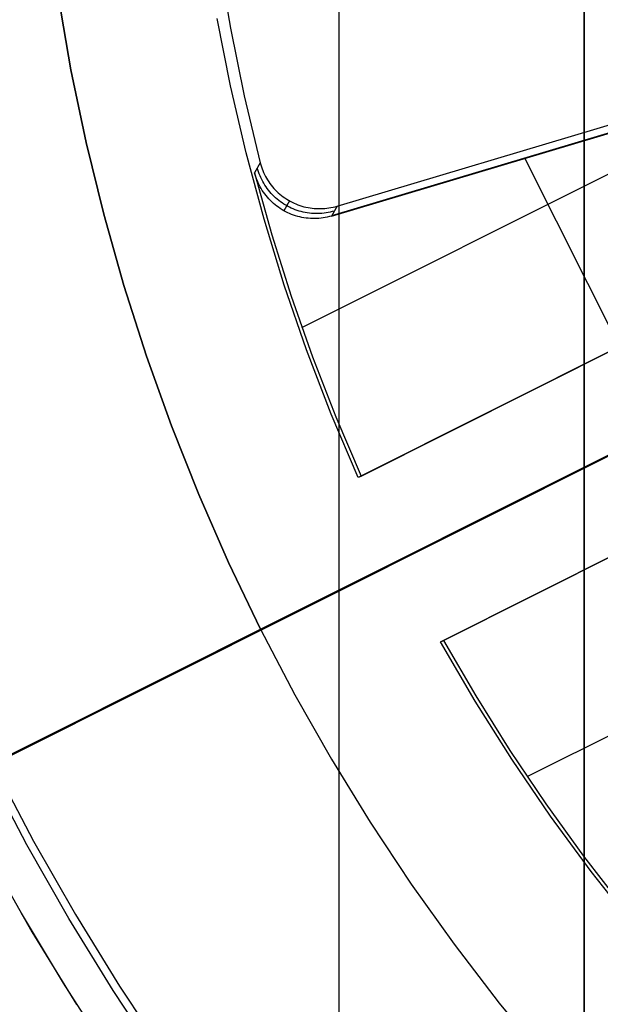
# Model space of a CAD drawing. Header units: millimetres. Extents: x 6049 to 7254, y -11340 to -10297.
# Tile 94 of 237: x 6616 to 6626, y -10702 to -10686. Entities that reach past the tile are written whole.
import ezdxf

# ---------------------------------------------------------------- set-up
doc = ezdxf.new("R2010")
doc.units = ezdxf.units.MM
doc.layers.add('color', color=7, linetype='Continuous')
doc.layers.add('luz', color=7, linetype='Continuous')

msp = doc.modelspace()

# ---------------------------------------------------------------- linework, layer by layer
at = {"color": 7, "true_color": 0xffffff}
for p, q in [((6621.66, -10703.117, 258.059), (6621.66, -10657.076, 258.059)), ((6621.66, -10703.117, 261.059), (6621.66, -10657.076, 261.059)), ((6621.66, -10703.117, 259.559), (6621.66, -10657.076, 259.559)), ((6625.66, -10702.596, 258.059), (6625.66, -10657.596, 258.059)), ((6625.66, -10657.596, 261.059), (6625.66, -10702.596, 261.059)), ((6625.66, -10657.596, 259.559), (6625.66, -10702.596, 259.559))]:
    msp.add_line(p, q, dxfattribs=at)
at = {"color": 8, "true_color": 0x7f7f7f}
for p, q in [((6616.038, -10698.015, 200.6), (6616.678, -10699.233, 200.6)), ((6616.038, -10698.015, 200.6), (6616.678, -10699.233, 200.6)), ((6616.568, -10699.294, 199.6), (6615.926, -10698.071, 199.6)), ((6616.568, -10699.294, 199.6), (6615.926, -10698.071, 199.6)), ((6617.251, -10700.493, 199.6), (6616.568, -10699.294, 199.6)), ((6617.251, -10700.493, 199.6), (6616.568, -10699.294, 199.6)), ((6616.678, -10699.233, 200.6), (6617.359, -10700.429, 200.6)), ((6616.678, -10699.233, 200.6), (6617.359, -10700.429, 200.6)), ((6615.963, -10699.498, 51.1), (6616.65, -10700.712, 51.1)), ((6615.963, -10699.498, 51.1), (6616.65, -10700.712, 51.1)), ((6616.475, -10700.41, 51.1), (6617.158, -10701.551, 51.1)), ((6617.359, -10700.429, 200.6), (6618.081, -10701.601, 200.6)), ((6617.359, -10700.429, 200.6), (6618.081, -10701.601, 200.6)), ((6617.976, -10701.669, 199.6), (6617.251, -10700.493, 199.6)), ((6617.976, -10701.669, 199.6), (6617.251, -10700.493, 199.6)), ((6616.65, -10700.712, 51.1), (6617.378, -10701.901, 51.1)), ((6616.65, -10700.712, 51.1), (6617.378, -10701.901, 51.1)), ((6617.158, -10701.551, 51.1), (6617.878, -10702.668, 51.1)), ((6618.74, -10702.819, 199.6), (6617.976, -10701.669, 199.6)), ((6618.74, -10702.819, 199.6), (6617.976, -10701.669, 199.6)), ((6618.081, -10701.601, 200.6), (6618.844, -10702.747, 200.6)), ((6618.081, -10701.601, 200.6), (6618.844, -10702.747, 200.6))]:
    msp.add_line(p, q, dxfattribs=at)
at = {"layer": 'color', "color": 254, "true_color": 0xcad1ee}
for p, q in [((6619.702, -10684.856, 28.2), (6619.887, -10685.965, 28.2)), ((6619.702, -10684.856, 28.2), (6619.887, -10685.965, 28.2)), ((6617.081, -10685.456, 30.3), (6617.287, -10686.647, 30.3)), ((6617.287, -10686.647, 38.6), (6617.081, -10685.456, 38.6)), ((6617.081, -10685.456, 34.45), (6617.287, -10686.647, 34.45)), ((6617.287, -10686.647, 38.6), (6617.081, -10685.456, 38.6)), ((6617.081, -10685.456, 30.3), (6617.287, -10686.647, 30.3)), ((6619.891, -10686.908, 38.6), (6619.674, -10685.808, 38.6)), ((6619.891, -10686.908, 38.6), (6619.674, -10685.808, 38.6)), ((6619.887, -10685.965, 28.2), (6620.111, -10687.067, 28.2)), ((6619.887, -10685.965, 28.2), (6620.111, -10687.067, 28.2)), ((6621.627, -10688.869, 28.2), (6630.775, -10686.138, 28.2)), ((6621.627, -10688.869, 28.2), (6630.775, -10686.138, 28.2)), ((6630.811, -10686.26, 35.436), (6621.538, -10689.027, 35.436)), ((6617.287, -10686.647, 30.3), (6617.534, -10687.83, 30.3)), ((6617.534, -10687.83, 38.6), (6617.287, -10686.647, 38.6)), ((6617.287, -10686.647, 34.45), (6617.534, -10687.83, 34.45)), ((6617.534, -10687.83, 38.6), (6617.287, -10686.647, 38.6)), ((6617.287, -10686.647, 30.3), (6617.534, -10687.83, 30.3)), ((6621.055, -10690.848, 35.6), (6629.278, -10686.727, 35.6)), ((6621.536, -10689.031, 35.6), (6629.276, -10686.721, 35.6)), ((6621.536, -10689.031, 35.6), (6629.276, -10686.721, 35.6)), ((6620.145, -10688.001, 38.6), (6619.891, -10686.908, 38.6)), ((6620.145, -10688.001, 38.6), (6619.891, -10686.908, 38.6)), ((6620.111, -10687.067, 28.2), (6620.373, -10688.16, 28.2)), ((6620.111, -10687.067, 28.2), (6620.373, -10688.16, 28.2)), ((6617.534, -10687.83, 30.3), (6617.821, -10689.003, 30.3)), ((6617.821, -10689.003, 38.6), (6617.534, -10687.83, 38.6)), ((6617.534, -10687.83, 34.45), (6617.821, -10689.003, 34.45)), ((6617.821, -10689.003, 38.6), (6617.534, -10687.83, 38.6)), ((6617.534, -10687.83, 30.3), (6617.821, -10689.003, 30.3)), ((6620.437, -10689.084, 38.6), (6620.145, -10688.001, 38.6)), ((6620.437, -10689.084, 38.6), (6620.145, -10688.001, 38.6)), ((6620.373, -10688.16, 28.2), (6620.282, -10688.327, 35.6)), ((6620.373, -10688.16, 28.2), (6620.282, -10688.327, 35.6)), ((6620.337, -10688.276, 31.903), (6620.327, -10688.244, 31.904)), ((6620.373, -10688.16, 28.2), (6620.382, -10688.193, 28.2)), ((6620.373, -10688.16, 28.2), (6620.382, -10688.193, 28.2)), ((6620.382, -10688.193, 28.2), (6620.392, -10688.226, 28.2)), ((6620.382, -10688.193, 28.2), (6620.392, -10688.226, 28.2)), ((6620.392, -10688.226, 28.2), (6620.403, -10688.258, 28.2)), ((6620.392, -10688.226, 28.2), (6620.403, -10688.258, 28.2)), ((6626.231, -10691.162, 35.6), (6624.691, -10688.089, 35.6)), ((6620.282, -10688.327, 35.6), (6620.565, -10689.337, 35.6)), ((6620.282, -10688.327, 35.6), (6620.565, -10689.337, 35.6)), ((6620.292, -10688.36, 35.6), (6620.282, -10688.327, 35.6)), ((6620.292, -10688.36, 35.6), (6620.282, -10688.327, 35.6)), ((6620.302, -10688.393, 35.6), (6620.292, -10688.36, 35.6)), ((6620.302, -10688.393, 35.6), (6620.292, -10688.36, 35.6)), ((6620.314, -10688.426, 35.6), (6620.302, -10688.393, 35.6)), ((6620.314, -10688.426, 35.6), (6620.302, -10688.393, 35.6)), ((6620.347, -10688.309, 31.903), (6620.337, -10688.276, 31.903)), ((6620.358, -10688.341, 31.902), (6620.347, -10688.309, 31.903)), ((6620.371, -10688.373, 31.902), (6620.358, -10688.341, 31.902)), ((6620.384, -10688.404, 31.901), (6620.371, -10688.373, 31.902)), ((6620.399, -10688.435, 31.901), (6620.384, -10688.404, 31.901)), ((6620.403, -10688.258, 28.2), (6620.416, -10688.29, 28.2)), ((6620.403, -10688.258, 28.2), (6620.416, -10688.29, 28.2)), ((6620.416, -10688.29, 28.2), (6620.429, -10688.322, 28.2)), ((6620.416, -10688.29, 28.2), (6620.429, -10688.322, 28.2)), ((6620.429, -10688.322, 28.2), (6620.444, -10688.353, 28.2)), ((6620.429, -10688.322, 28.2), (6620.444, -10688.353, 28.2)), ((6620.444, -10688.353, 28.2), (6620.46, -10688.383, 28.2)), ((6620.444, -10688.353, 28.2), (6620.46, -10688.383, 28.2)), ((6620.46, -10688.383, 28.2), (6620.476, -10688.413, 28.2)), ((6620.46, -10688.383, 28.2), (6620.476, -10688.413, 28.2)), ((6620.327, -10688.459, 35.6), (6620.314, -10688.426, 35.6)), ((6620.327, -10688.459, 35.6), (6620.314, -10688.426, 35.6)), ((6620.341, -10688.49, 35.6), (6620.327, -10688.459, 35.6)), ((6620.341, -10688.49, 35.6), (6620.327, -10688.459, 35.6)), ((6620.356, -10688.522, 35.6), (6620.341, -10688.49, 35.6)), ((6620.356, -10688.522, 35.6), (6620.341, -10688.49, 35.6)), ((6620.372, -10688.553, 35.6), (6620.356, -10688.522, 35.6)), ((6620.372, -10688.553, 35.6), (6620.356, -10688.522, 35.6)), ((6620.39, -10688.583, 35.6), (6620.372, -10688.553, 35.6)), ((6620.39, -10688.583, 35.6), (6620.372, -10688.553, 35.6)), ((6620.415, -10688.466, 31.9), (6620.399, -10688.435, 31.901)), ((6620.431, -10688.495, 31.9), (6620.415, -10688.466, 31.9)), ((6620.449, -10688.525, 31.899), (6620.431, -10688.495, 31.9)), ((6620.468, -10688.553, 31.899), (6620.449, -10688.525, 31.899)), ((6620.488, -10688.581, 31.898), (6620.468, -10688.553, 31.899)), ((6620.476, -10688.413, 28.2), (6620.494, -10688.442, 28.2)), ((6620.476, -10688.413, 28.2), (6620.494, -10688.442, 28.2)), ((6620.494, -10688.442, 28.2), (6620.513, -10688.471, 28.2)), ((6620.494, -10688.442, 28.2), (6620.513, -10688.471, 28.2)), ((6620.513, -10688.471, 28.2), (6620.532, -10688.499, 28.2)), ((6620.513, -10688.471, 28.2), (6620.532, -10688.499, 28.2)), ((6620.532, -10688.499, 28.2), (6620.553, -10688.526, 28.2)), ((6620.532, -10688.499, 28.2), (6620.553, -10688.526, 28.2)), ((6620.553, -10688.526, 28.2), (6620.574, -10688.553, 28.2)), ((6620.553, -10688.526, 28.2), (6620.574, -10688.553, 28.2)), ((6620.574, -10688.553, 28.2), (6620.597, -10688.579, 28.2)), ((6620.574, -10688.553, 28.2), (6620.597, -10688.579, 28.2)), ((6620.408, -10688.613, 35.6), (6620.39, -10688.583, 35.6)), ((6620.408, -10688.613, 35.6), (6620.39, -10688.583, 35.6)), ((6620.427, -10688.642, 35.6), (6620.408, -10688.613, 35.6)), ((6620.427, -10688.642, 35.6), (6620.408, -10688.613, 35.6)), ((6620.448, -10688.67, 35.6), (6620.427, -10688.642, 35.6)), ((6620.448, -10688.67, 35.6), (6620.427, -10688.642, 35.6)), ((6620.469, -10688.698, 35.6), (6620.448, -10688.67, 35.6)), ((6620.469, -10688.698, 35.6), (6620.448, -10688.67, 35.6)), ((6620.491, -10688.725, 35.6), (6620.469, -10688.698, 35.6)), ((6620.491, -10688.725, 35.6), (6620.469, -10688.698, 35.6)), ((6620.508, -10688.608, 31.898), (6620.488, -10688.581, 31.898)), ((6620.514, -10688.751, 35.6), (6620.491, -10688.725, 35.6)), ((6620.514, -10688.751, 35.6), (6620.491, -10688.725, 35.6)), ((6620.53, -10688.635, 31.898), (6620.508, -10688.608, 31.898)), ((6620.552, -10688.661, 31.898), (6620.53, -10688.635, 31.898)), ((6620.575, -10688.686, 31.897), (6620.552, -10688.661, 31.898)), ((6620.6, -10688.71, 31.897), (6620.575, -10688.686, 31.897)), ((6620.597, -10688.579, 28.2), (6620.62, -10688.604, 28.2)), ((6620.597, -10688.579, 28.2), (6620.62, -10688.604, 28.2)), ((6620.624, -10688.733, 31.897), (6620.6, -10688.71, 31.897)), ((6620.62, -10688.604, 28.2), (6620.644, -10688.628, 28.2)), ((6620.62, -10688.604, 28.2), (6620.644, -10688.628, 28.2)), ((6620.644, -10688.628, 28.2), (6620.669, -10688.651, 28.2)), ((6620.644, -10688.628, 28.2), (6620.669, -10688.651, 28.2)), ((6620.669, -10688.651, 28.2), (6620.695, -10688.674, 28.2)), ((6620.669, -10688.651, 28.2), (6620.695, -10688.674, 28.2)), ((6620.695, -10688.674, 28.2), (6620.721, -10688.696, 28.2)), ((6620.695, -10688.674, 28.2), (6620.721, -10688.696, 28.2)), ((6620.721, -10688.696, 28.2), (6620.749, -10688.716, 28.2)), ((6620.721, -10688.696, 28.2), (6620.749, -10688.716, 28.2)), ((6620.749, -10688.716, 28.2), (6620.776, -10688.736, 28.2)), ((6620.749, -10688.716, 28.2), (6620.776, -10688.736, 28.2)), ((6620.539, -10688.776, 35.6), (6620.514, -10688.751, 35.6)), ((6620.539, -10688.776, 35.6), (6620.514, -10688.751, 35.6)), ((6620.563, -10688.8, 35.6), (6620.539, -10688.776, 35.6)), ((6620.563, -10688.8, 35.6), (6620.539, -10688.776, 35.6)), ((6620.589, -10688.824, 35.6), (6620.563, -10688.8, 35.6)), ((6620.589, -10688.824, 35.6), (6620.563, -10688.8, 35.6)), ((6620.616, -10688.846, 35.6), (6620.589, -10688.824, 35.6)), ((6620.616, -10688.846, 35.6), (6620.589, -10688.824, 35.6)), ((6620.643, -10688.868, 35.6), (6620.616, -10688.846, 35.6)), ((6620.643, -10688.868, 35.6), (6620.616, -10688.846, 35.6)), ((6620.65, -10688.756, 31.897), (6620.624, -10688.733, 31.897)), ((6620.671, -10688.888, 35.6), (6620.643, -10688.868, 35.6)), ((6620.671, -10688.888, 35.6), (6620.643, -10688.868, 35.6)), ((6620.677, -10688.777, 31.897), (6620.65, -10688.756, 31.897)), ((6620.7, -10688.908, 35.6), (6620.671, -10688.888, 35.6)), ((6620.7, -10688.908, 35.6), (6620.671, -10688.888, 35.6)), ((6620.704, -10688.798, 31.896), (6620.677, -10688.777, 31.897)), ((6620.732, -10688.818, 31.896), (6620.704, -10688.798, 31.896)), ((6620.76, -10688.837, 31.896), (6620.732, -10688.818, 31.896)), ((6620.849, -10688.781, 28.2), (6620.76, -10688.944, 35.6)), ((6620.79, -10688.854, 31.896), (6620.76, -10688.837, 31.896)), ((6620.776, -10688.736, 28.2), (6620.805, -10688.755, 28.2)), ((6620.776, -10688.736, 28.2), (6620.805, -10688.755, 28.2)), ((6620.819, -10688.871, 31.896), (6620.79, -10688.854, 31.896)), ((6620.805, -10688.755, 28.2), (6620.834, -10688.773, 28.2)), ((6620.805, -10688.755, 28.2), (6620.834, -10688.773, 28.2)), ((6620.85, -10688.887, 31.896), (6620.819, -10688.871, 31.896)), ((6620.834, -10688.773, 28.2), (6620.864, -10688.79, 28.2)), ((6620.834, -10688.773, 28.2), (6620.864, -10688.79, 28.2)), ((6620.88, -10688.902, 31.896), (6620.85, -10688.887, 31.896)), ((6620.864, -10688.79, 28.2), (6620.894, -10688.805, 28.2)), ((6620.864, -10688.79, 28.2), (6620.894, -10688.805, 28.2)), ((6620.894, -10688.805, 28.2), (6620.925, -10688.82, 28.2)), ((6620.894, -10688.805, 28.2), (6620.925, -10688.82, 28.2)), ((6620.925, -10688.82, 28.2), (6620.957, -10688.834, 28.2)), ((6620.925, -10688.82, 28.2), (6620.957, -10688.834, 28.2)), ((6620.957, -10688.834, 28.2), (6620.988, -10688.846, 28.2)), ((6620.957, -10688.834, 28.2), (6620.988, -10688.846, 28.2)), ((6620.988, -10688.846, 28.2), (6621.021, -10688.858, 28.2)), ((6620.988, -10688.846, 28.2), (6621.021, -10688.858, 28.2)), ((6621.021, -10688.858, 28.2), (6621.053, -10688.868, 28.2)), ((6621.021, -10688.858, 28.2), (6621.053, -10688.868, 28.2)), ((6621.053, -10688.868, 28.2), (6621.086, -10688.878, 28.2)), ((6621.053, -10688.868, 28.2), (6621.086, -10688.878, 28.2)), ((6621.086, -10688.878, 28.2), (6621.119, -10688.886, 28.2)), ((6621.086, -10688.878, 28.2), (6621.119, -10688.886, 28.2)), ((6621.119, -10688.886, 28.2), (6621.153, -10688.893, 28.2)), ((6621.119, -10688.886, 28.2), (6621.153, -10688.893, 28.2)), ((6621.527, -10688.893, 28.2), (6621.561, -10688.886, 28.2)), ((6621.527, -10688.893, 28.2), (6621.561, -10688.886, 28.2)), ((6621.627, -10688.869, 28.2), (6621.536, -10689.031, 35.6)), ((6621.627, -10688.869, 28.2), (6621.536, -10689.031, 35.6)), ((6621.561, -10688.886, 28.2), (6621.594, -10688.878, 28.2)), ((6621.561, -10688.886, 28.2), (6621.594, -10688.878, 28.2)), ((6621.594, -10688.878, 28.2), (6621.627, -10688.869, 28.2)), ((6621.594, -10688.878, 28.2), (6621.627, -10688.869, 28.2)), ((6617.821, -10689.003, 30.3), (6618.149, -10690.166, 30.3)), ((6618.149, -10690.166, 38.6), (6617.821, -10689.003, 38.6)), ((6617.821, -10689.003, 34.45), (6618.149, -10690.166, 34.45)), ((6618.149, -10690.166, 38.6), (6617.821, -10689.003, 38.6)), ((6617.821, -10689.003, 30.3), (6618.149, -10690.166, 30.3)), ((6620.73, -10688.927, 35.6), (6620.7, -10688.908, 35.6)), ((6620.73, -10688.927, 35.6), (6620.7, -10688.908, 35.6)), ((6620.76, -10688.944, 35.6), (6620.73, -10688.927, 35.6)), ((6620.76, -10688.944, 35.6), (6620.73, -10688.927, 35.6)), ((6620.79, -10688.961, 35.6), (6620.76, -10688.944, 35.6)), ((6620.79, -10688.961, 35.6), (6620.76, -10688.944, 35.6)), ((6620.822, -10688.976, 35.6), (6620.79, -10688.961, 35.6)), ((6620.822, -10688.976, 35.6), (6620.79, -10688.961, 35.6)), ((6620.853, -10688.991, 35.6), (6620.822, -10688.976, 35.6)), ((6620.853, -10688.991, 35.6), (6620.822, -10688.976, 35.6)), ((6620.886, -10689.004, 35.6), (6620.853, -10688.991, 35.6)), ((6620.886, -10689.004, 35.6), (6620.853, -10688.991, 35.6)), ((6620.912, -10688.915, 31.896), (6620.88, -10688.902, 31.896)), ((6620.918, -10689.016, 35.6), (6620.886, -10689.004, 35.6)), ((6620.918, -10689.016, 35.6), (6620.886, -10689.004, 35.6)), ((6620.944, -10688.928, 31.897), (6620.912, -10688.915, 31.896)), ((6620.951, -10689.027, 35.6), (6620.918, -10689.016, 35.6)), ((6620.951, -10689.027, 35.6), (6620.918, -10689.016, 35.6)), ((6620.976, -10688.939, 31.897), (6620.944, -10688.928, 31.897)), ((6620.985, -10689.037, 35.6), (6620.951, -10689.027, 35.6)), ((6620.985, -10689.037, 35.6), (6620.951, -10689.027, 35.6)), ((6621.008, -10688.95, 31.897), (6620.976, -10688.939, 31.897)), ((6621.019, -10689.046, 35.6), (6620.985, -10689.037, 35.6)), ((6621.019, -10689.046, 35.6), (6620.985, -10689.037, 35.6)), ((6621.041, -10688.959, 31.897), (6621.008, -10688.95, 31.897)), ((6621.053, -10689.053, 35.6), (6621.019, -10689.046, 35.6)), ((6621.053, -10689.053, 35.6), (6621.019, -10689.046, 35.6)), ((6621.074, -10688.967, 31.897), (6621.041, -10688.959, 31.897)), ((6621.108, -10688.974, 31.898), (6621.074, -10688.967, 31.897)), ((6621.142, -10688.98, 31.898), (6621.108, -10688.974, 31.898)), ((6621.175, -10688.984, 31.898), (6621.142, -10688.98, 31.898)), ((6621.153, -10688.893, 28.2), (6621.187, -10688.899, 28.2)), ((6621.153, -10688.893, 28.2), (6621.187, -10688.899, 28.2)), ((6621.209, -10688.988, 31.898), (6621.175, -10688.984, 31.898)), ((6621.187, -10688.899, 28.2), (6621.221, -10688.903, 28.2)), ((6621.187, -10688.899, 28.2), (6621.221, -10688.903, 28.2)), ((6621.243, -10688.99, 31.899), (6621.209, -10688.988, 31.898)), ((6621.221, -10688.903, 28.2), (6621.255, -10688.907, 28.2)), ((6621.221, -10688.903, 28.2), (6621.255, -10688.907, 28.2)), ((6621.278, -10688.991, 31.899), (6621.243, -10688.99, 31.899)), ((6621.255, -10688.907, 28.2), (6621.289, -10688.909, 28.2)), ((6621.255, -10688.907, 28.2), (6621.289, -10688.909, 28.2)), ((6621.312, -10688.992, 31.9), (6621.278, -10688.991, 31.899)), ((6621.289, -10688.909, 28.2), (6621.323, -10688.91, 28.2)), ((6621.289, -10688.909, 28.2), (6621.323, -10688.91, 28.2)), ((6621.346, -10688.99, 31.9), (6621.312, -10688.992, 31.9)), ((6621.323, -10688.91, 28.2), (6621.357, -10688.91, 28.2)), ((6621.323, -10688.91, 28.2), (6621.357, -10688.91, 28.2)), ((6621.38, -10688.988, 31.901), (6621.346, -10688.99, 31.9)), ((6621.357, -10688.91, 28.2), (6621.391, -10688.909, 28.2)), ((6621.357, -10688.91, 28.2), (6621.391, -10688.909, 28.2)), ((6621.414, -10688.985, 31.901), (6621.38, -10688.988, 31.901)), ((6621.391, -10688.909, 28.2), (6621.425, -10688.907, 28.2)), ((6621.391, -10688.909, 28.2), (6621.425, -10688.907, 28.2)), ((6621.448, -10688.98, 31.902), (6621.414, -10688.985, 31.901)), ((6621.425, -10688.907, 28.2), (6621.46, -10688.904, 28.2)), ((6621.425, -10688.907, 28.2), (6621.46, -10688.904, 28.2)), ((6621.468, -10689.048, 35.6), (6621.434, -10689.056, 35.6)), ((6621.468, -10689.048, 35.6), (6621.434, -10689.056, 35.6)), ((6621.482, -10688.974, 31.902), (6621.448, -10688.98, 31.902)), ((6621.46, -10688.904, 28.2), (6621.493, -10688.899, 28.2)), ((6621.46, -10688.904, 28.2), (6621.493, -10688.899, 28.2)), ((6621.502, -10689.04, 35.6), (6621.468, -10689.048, 35.6)), ((6621.502, -10689.04, 35.6), (6621.468, -10689.048, 35.6)), ((6621.515, -10688.967, 31.903), (6621.482, -10688.974, 31.902)), ((6621.493, -10688.899, 28.2), (6621.527, -10688.893, 28.2)), ((6621.493, -10688.899, 28.2), (6621.527, -10688.893, 28.2)), ((6621.536, -10689.031, 35.6), (6621.502, -10689.04, 35.6)), ((6621.536, -10689.031, 35.6), (6621.502, -10689.04, 35.6)), ((6621.548, -10688.959, 31.903), (6621.515, -10688.967, 31.903)), ((6621.581, -10688.95, 31.904), (6621.548, -10688.959, 31.903)), ((6620.766, -10690.157, 38.6), (6620.437, -10689.084, 38.6)), ((6620.766, -10690.157, 38.6), (6620.437, -10689.084, 38.6)), ((6621.087, -10689.059, 35.6), (6621.053, -10689.053, 35.6)), ((6621.087, -10689.059, 35.6), (6621.053, -10689.053, 35.6)), ((6621.121, -10689.064, 35.6), (6621.087, -10689.059, 35.6)), ((6621.121, -10689.064, 35.6), (6621.087, -10689.059, 35.6)), ((6621.156, -10689.068, 35.6), (6621.121, -10689.064, 35.6)), ((6621.156, -10689.068, 35.6), (6621.121, -10689.064, 35.6)), ((6621.191, -10689.071, 35.6), (6621.156, -10689.068, 35.6)), ((6621.191, -10689.071, 35.6), (6621.156, -10689.068, 35.6)), ((6621.226, -10689.072, 35.6), (6621.191, -10689.071, 35.6)), ((6621.226, -10689.072, 35.6), (6621.191, -10689.071, 35.6)), ((6621.261, -10689.073, 35.6), (6621.226, -10689.072, 35.6)), ((6621.261, -10689.073, 35.6), (6621.226, -10689.072, 35.6)), ((6621.295, -10689.072, 35.6), (6621.261, -10689.073, 35.6)), ((6621.295, -10689.072, 35.6), (6621.261, -10689.073, 35.6)), ((6621.33, -10689.069, 35.6), (6621.295, -10689.072, 35.6)), ((6621.33, -10689.069, 35.6), (6621.295, -10689.072, 35.6)), ((6621.365, -10689.066, 35.6), (6621.33, -10689.069, 35.6)), ((6621.365, -10689.066, 35.6), (6621.33, -10689.069, 35.6)), ((6621.4, -10689.061, 35.6), (6621.365, -10689.066, 35.6)), ((6621.4, -10689.061, 35.6), (6621.365, -10689.066, 35.6)), ((6621.434, -10689.056, 35.6), (6621.4, -10689.061, 35.6)), ((6621.434, -10689.056, 35.6), (6621.4, -10689.061, 35.6)), ((6630.209, -10689.169, 38.6), (6621.971, -10693.297, 38.6)), ((6630.209, -10689.169, 38.6), (6621.971, -10693.297, 38.6)), ((6621.995, -10693.285, 37.1), (6630.185, -10689.181, 37.1)), ((6622.018, -10693.274, 35.6), (6630.162, -10689.192, 35.6)), ((6622.018, -10693.274, 35.6), (6630.162, -10689.192, 35.6)), ((6620.565, -10689.337, 35.6), (6620.881, -10690.339, 35.6)), ((6620.565, -10689.337, 35.6), (6620.881, -10690.339, 35.6)), ((6598.474, -10706.751, 28.2), (6632.223, -10689.837, 28.2)), ((6618.149, -10690.166, 30.3), (6618.517, -10691.317, 30.3)), ((6618.517, -10691.317, 38.6), (6618.149, -10690.166, 38.6)), ((6618.149, -10690.166, 34.45), (6618.517, -10691.317, 34.45)), ((6618.517, -10691.317, 38.6), (6618.149, -10690.166, 38.6)), ((6618.149, -10690.166, 30.3), (6618.517, -10691.317, 30.3)), ((6621.131, -10691.217, 38.6), (6620.766, -10690.157, 38.6)), ((6621.131, -10691.217, 38.6), (6620.766, -10690.157, 38.6)), ((6620.881, -10690.339, 35.6), (6621.228, -10691.329, 35.6)), ((6620.881, -10690.339, 35.6), (6621.228, -10691.329, 35.6)), ((6620.377, -10695.774, 38.6), (6630.837, -10690.532, 38.6)), ((6621.533, -10692.264, 38.6), (6621.131, -10691.217, 38.6)), ((6621.533, -10692.264, 38.6), (6621.131, -10691.217, 38.6)), ((6618.517, -10691.317, 30.3), (6618.924, -10692.455, 30.3)), ((6618.924, -10692.455, 38.6), (6618.517, -10691.317, 38.6)), ((6618.517, -10691.317, 34.45), (6618.924, -10692.455, 34.45)), ((6618.924, -10692.455, 38.6), (6618.517, -10691.317, 38.6)), ((6618.517, -10691.317, 30.3), (6618.924, -10692.455, 30.3)), ((6621.228, -10691.329, 35.6), (6621.607, -10692.308, 35.6)), ((6621.228, -10691.329, 35.6), (6621.607, -10692.308, 35.6)), ((6623.316, -10695.979, 38.6), (6631.553, -10691.851, 38.6)), ((6623.316, -10695.979, 38.6), (6631.553, -10691.851, 38.6)), ((6623.339, -10695.967, 37.1), (6631.529, -10691.863, 37.1)), ((6631.506, -10691.874, 35.6), (6623.362, -10695.956, 35.6)), ((6631.506, -10691.874, 35.6), (6623.362, -10695.956, 35.6)), ((6621.971, -10693.297, 38.6), (6621.533, -10692.264, 38.6)), ((6621.971, -10693.297, 38.6), (6621.533, -10692.264, 38.6)), ((6621.607, -10692.308, 35.6), (6622.018, -10693.274, 35.6)), ((6621.607, -10692.308, 35.6), (6622.018, -10693.274, 35.6)), ((6618.924, -10692.455, 30.3), (6619.37, -10693.578, 30.3)), ((6619.37, -10693.578, 38.6), (6618.924, -10692.455, 38.6)), ((6618.924, -10692.455, 34.45), (6619.37, -10693.578, 34.45)), ((6619.37, -10693.578, 38.6), (6618.924, -10692.455, 38.6)), ((6618.924, -10692.455, 30.3), (6619.37, -10693.578, 30.3)), ((6622.018, -10693.274, 35.6), (6621.971, -10693.297, 38.6)), ((6622.018, -10693.274, 35.6), (6621.971, -10693.297, 38.6)), ((6619.37, -10693.578, 30.3), (6619.855, -10694.684, 30.3)), ((6619.855, -10694.684, 38.6), (6619.37, -10693.578, 38.6)), ((6619.37, -10693.578, 34.45), (6619.855, -10694.684, 34.45)), ((6619.855, -10694.684, 38.6), (6619.37, -10693.578, 38.6)), ((6619.37, -10693.578, 30.3), (6619.855, -10694.684, 30.3)), ((6624.729, -10698.179, 35.6), (6632.952, -10694.058, 35.6)), ((6619.855, -10694.684, 30.3), (6620.377, -10695.774, 30.3)), ((6620.377, -10695.774, 38.6), (6619.855, -10694.684, 38.6)), ((6619.855, -10694.684, 34.45), (6620.377, -10695.774, 34.45)), ((6620.377, -10695.774, 38.6), (6619.855, -10694.684, 38.6)), ((6619.855, -10694.684, 30.3), (6620.377, -10695.774, 30.3)), ((6586.397, -10712.804, 30.3), (6620.377, -10695.774, 30.3)), ((6620.377, -10695.774, 30.3), (6620.377, -10695.774, 38.6)), ((6620.377, -10695.774, 38.6), (6620.937, -10696.844, 38.6)), ((6620.377, -10695.774, 30.3), (6620.377, -10695.774, 38.6)), ((6620.377, -10695.774, 30.3), (6620.937, -10696.844, 30.3)), ((6620.377, -10695.774, 38.6), (6620.937, -10696.844, 38.6)), ((6620.377, -10695.774, 34.45), (6620.937, -10696.844, 34.45)), ((6620.377, -10695.774, 30.3), (6620.937, -10696.844, 30.3)), ((6623.316, -10695.979, 38.6), (6623.362, -10695.956, 35.6)), ((6623.316, -10695.979, 38.6), (6623.362, -10695.956, 35.6)), ((6623.362, -10695.956, 35.6), (6623.89, -10696.863, 35.6)), ((6623.362, -10695.956, 35.6), (6623.89, -10696.863, 35.6)), ((6623.881, -10696.948, 38.6), (6623.316, -10695.979, 38.6)), ((6623.881, -10696.948, 38.6), (6623.316, -10695.979, 38.6)), ((6620.937, -10696.844, 38.6), (6621.534, -10697.895, 38.6)), ((6620.937, -10696.844, 30.3), (6621.534, -10697.895, 30.3)), ((6620.937, -10696.844, 38.6), (6621.534, -10697.895, 38.6)), ((6620.937, -10696.844, 34.45), (6621.534, -10697.895, 34.45)), ((6620.937, -10696.844, 30.3), (6621.534, -10697.895, 30.3)), ((6623.89, -10696.863, 35.6), (6624.447, -10697.753, 35.6)), ((6623.89, -10696.863, 35.6), (6624.447, -10697.753, 35.6)), ((6624.479, -10697.897, 38.6), (6623.881, -10696.948, 38.6)), ((6624.479, -10697.897, 38.6), (6623.881, -10696.948, 38.6)), ((6624.447, -10697.753, 35.6), (6625.033, -10698.624, 35.6)), ((6624.447, -10697.753, 35.6), (6625.033, -10698.624, 35.6)), ((6621.534, -10697.895, 38.6), (6622.166, -10698.925, 38.6)), ((6621.534, -10697.895, 30.3), (6622.166, -10698.925, 30.3)), ((6621.534, -10697.895, 38.6), (6622.166, -10698.925, 38.6)), ((6621.534, -10697.895, 34.45), (6622.166, -10698.925, 34.45)), ((6621.534, -10697.895, 30.3), (6622.166, -10698.925, 30.3)), ((6625.11, -10698.825, 38.6), (6624.479, -10697.897, 38.6)), ((6625.11, -10698.825, 38.6), (6624.479, -10697.897, 38.6)), ((6625.033, -10698.624, 35.6), (6625.646, -10699.476, 35.6)), ((6625.033, -10698.624, 35.6), (6625.646, -10699.476, 35.6)), ((6625.772, -10699.73, 38.6), (6625.11, -10698.825, 38.6)), ((6625.772, -10699.73, 38.6), (6625.11, -10698.825, 38.6)), ((6622.166, -10698.925, 38.6), (6622.834, -10699.932, 38.6)), ((6622.166, -10698.925, 30.3), (6622.834, -10699.932, 30.3)), ((6622.166, -10698.925, 38.6), (6622.834, -10699.932, 38.6)), ((6622.166, -10698.925, 34.45), (6622.834, -10699.932, 34.45)), ((6622.166, -10698.925, 30.3), (6622.834, -10699.932, 30.3)), ((6625.646, -10699.476, 35.6), (6626.287, -10700.307, 35.6)), ((6625.646, -10699.476, 35.6), (6626.287, -10700.307, 35.6)), ((6626.465, -10700.612, 38.6), (6625.772, -10699.73, 38.6)), ((6626.465, -10700.612, 38.6), (6625.772, -10699.73, 38.6)), ((6622.834, -10699.932, 38.6), (6623.536, -10700.915, 38.6)), ((6622.834, -10699.932, 30.3), (6623.536, -10700.915, 30.3)), ((6622.834, -10699.932, 38.6), (6623.536, -10700.915, 38.6)), ((6622.834, -10699.932, 34.45), (6623.536, -10700.915, 34.45)), ((6622.834, -10699.932, 30.3), (6623.536, -10700.915, 30.3)), ((6623.536, -10700.915, 38.6), (6624.271, -10701.874, 38.6)), ((6623.536, -10700.915, 30.3), (6624.271, -10701.874, 30.3)), ((6623.536, -10700.915, 38.6), (6624.271, -10701.874, 38.6)), ((6623.536, -10700.915, 34.45), (6624.271, -10701.874, 34.45)), ((6623.536, -10700.915, 30.3), (6624.271, -10701.874, 30.3)), ((6624.271, -10701.874, 38.6), (6625.04, -10702.806, 38.6)), ((6624.271, -10701.874, 30.3), (6625.04, -10702.806, 30.3)), ((6624.271, -10701.874, 38.6), (6625.04, -10702.806, 38.6)), ((6624.271, -10701.874, 34.45), (6625.04, -10702.806, 34.45)), ((6624.271, -10701.874, 30.3), (6625.04, -10702.806, 30.3))]:
    msp.add_line(p, q, dxfattribs=at)
at = {"layer": 'luz', "color": 254, "true_color": 0xcad1ee}
for p, q in [((6517.768, -10747.275, -31.05), (6785.552, -10612.918, -31.05)), ((6785.552, -10612.918, -32.55), (6517.768, -10747.275, -32.55))]:
    msp.add_line(p, q, dxfattribs=at)

doc.saveas('drawing.dxf')
